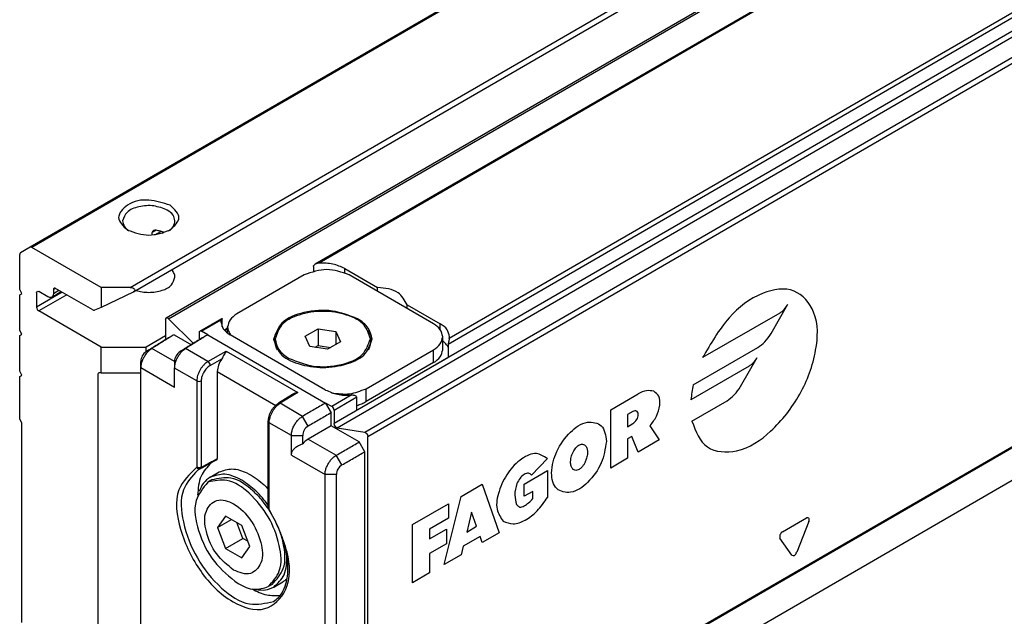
# Model space of a CAD drawing. Header units: millimetres. Extents: x -746 to 1206, y -530 to 959.
# Tile 22 of 46: x 468 to 530, y -496 to -459. Entities that reach past the tile are written whole.
import ezdxf

# ---------------------------------------------------------------- set-up
doc = ezdxf.new("R2010")
doc.units = ezdxf.units.MM

# ---------------------------------------------------------------- blocks, each defined once
blk = doc.blocks.new('CABEZA_ROSCADA_REGLA_SV2-T__26', base_point=(475.2, -529.83))
at = {"color": 7, "linetype": 'Continuous'}
blk.add_line((530.637, -487.781), (502.777, -503.906), dxfattribs=at)
blk = doc.blocks.new('REGLA_SV2-820-T__27', base_point=(475.761, -510.071))
at = {"color": 7, "linetype": 'Continuous'}
for p, q in [((1122.055, -106.473), (486.743, -474.175)), ((1139.839, -133.14), (490.008, -509.245)), ((477.362, -477.552), (514.039, -456.324)), ((486.054, -474.846), (481.811, -477.302)), ((488.599, -474.438), (490.669, -475.635)), ((494.186, -477.916), (488.882, -474.846)), ((490.669, -475.88), (490.669, -475.635)), ((492.54, -476.718), (494.61, -477.916)), ((492.54, -476.963), (492.54, -476.718)), ((477.321, -477.643), (477.321, -478.92)), ((477.511, -477.6), (479.069, -479.156)), ((479.484, -478.377), (480.851, -477.586)), ((480.811, -477.676), (480.801, -477.793)), ((477.851, -478.607), (478.939, -479.237)), ((479.442, -478.468), (479.442, -478.925)), ((479.973, -478.612), (479.584, -478.387)), ((481.225, -478.252), (481.05, -478.353)), ((481.225, -478.506), (481.225, -478.12)), ((487.397, -482.091), (481.387, -478.612)), ((486.105, -478.704), (486.922, -478.232)), ((486.404, -479.35), (486.105, -478.704)), ((486.922, -478.232), (488.037, -478.405)), ((486.922, -478.232), (486.922, -479.292)), ((488.037, -478.405), (488.336, -479.05)), ((488.037, -478.405), (488.037, -479.223)), ((477.613, -478.755), (477.498, -478.811)), ((479.735, -478.76), (479.619, -478.815)), ((484.221, -479.04), (484.221, -478.877)), ((487.519, -479.523), (486.404, -479.35)), ((486.733, -479.401), (486.922, -479.292)), ((486.922, -479.292), (487.708, -479.414)), ((488.336, -479.05), (487.519, -479.523)), ((490.221, -479.04), (490.221, -478.877)), ((494.771, -479.55), (494.771, -478.734)), ((495.185, -478.852), (495.196, -478.735)), ((489.943, -482.008), (494.186, -479.553)), ((475.767, -480.701), (475.761, -480.288)), ((477.882, -480.292), (477.888, -480.705)), ((489.364, -483.363), (495.118, -480.033)), ((494.186, -480.368), (489.943, -482.824)), ((475.767, -502.254), (475.767, -480.701)), ((480.574, -480.927), (480.574, -486.404)), ((485.3, -482.379), (484.426, -482.921)), ((487.397, -482.909), (487.751, -483.522)), ((487.786, -483.134), (487.397, -482.909)), ((487.751, -484.337), (487.751, -483.522)), ((487.928, -483.379), (487.928, -484.206)), ((483.785, -489.515), (483.785, -484.07)), ((487.751, -484.337), (486.299, -485.177)), ((489.519, -485.36), (487.751, -484.337)), ((488.117, -484.469), (489.859, -484.746)), ((489.872, -485.973), (489.519, -485.36)), ((490.049, -509.154), (490.049, -485.01)), ((489.872, -508.398), (489.872, -485.973)), ((479.5, -487.061), (479.341, -487.137)), ((479.457, -487.039), (479.388, -487.059)), ((479.457, -487.039), (479.551, -487.02)), ((480.126, -487.577), (480.691, -487.25)), ((480.226, -487.75), (479.978, -487.893)), ((481.089, -490.031), (480.578, -490.755)), ((480.578, -490.755), (481.459, -490.246)), ((482.109, -490.622), (481.089, -490.031)), ((482.185, -491.436), (481.799, -490.442)), ((480.578, -490.755), (481.089, -492.07)), ((482.62, -491.937), (482.109, -490.622)), ((481.089, -492.07), (482.185, -491.436)), ((482.495, -491.615), (482.185, -491.436)), ((481.089, -492.07), (482.109, -492.661)), ((482.109, -492.661), (482.62, -491.937)), ((484.133, -494.501), (484.699, -494.174)), ((484.033, -494.328), (483.785, -494.471))]:
    blk.add_line(p, q, dxfattribs=at)
at = {"color": 3, "linetype": 'Continuous'}
for p, q in [((1122.016, -106.564), (486.983, -474.104)), ((1137.759, -108.101), (487.928, -484.206)), ((488.117, -484.469), (1137.949, -108.364)), ((489.859, -484.746), (1139.69, -108.641)), ((490.049, -485.01), (1139.88, -108.904)), ((1130.569, -111.435), (495.118, -479.218)), ((1130.218, -111.311), (495.185, -478.852)), ((1139.88, -133.048), (490.049, -509.154)), ((477.511, -477.6), (514.111, -456.416)), ((488.599, -474.71), (488.599, -474.438)), ((515.454, -478.53), (516.513, -476.694)), ((515.993, -477.244), (511.14, -480.053)), ((479.584, -478.387), (480.811, -477.676)), ((494.61, -478.278), (494.61, -477.916)), ((479.973, -478.612), (487.397, -482.909)), ((481.225, -478.197), (481.018, -478.317)), ((476.45, -479.476), (476.098, -479.678)), ((477.882, -480.305), (476.45, -479.476)), ((478.571, -479.481), (478.22, -479.683)), ((479.988, -480.301), (478.571, -479.481)), ((479.988, -480.301), (481.139, -479.635)), ((481.139, -479.635), (485.64, -482.24)), ((494.186, -480.368), (494.186, -479.553)), ((510.553, -481.77), (514.609, -479.422)), ((480.13, -480.546), (480.852, -480.128)), ((514.063, -480.587), (510.408, -482.703)), ((513.524, -481.873), (514.583, -480.037)), ((477.888, -481.928), (475.767, -480.701)), ((479.284, -481.513), (477.888, -480.705)), ((480.574, -480.927), (484.252, -483.056)), ((479.284, -481.513), (479.284, -486.958)), ((479.564, -481.514), (479.564, -486.959)), ((485.64, -482.24), (484.529, -482.929)), ((489.014, -482.424), (487.786, -483.134)), ((489.943, -482.824), (489.943, -482.008)), ((505.358, -483.331), (507.083, -482.332)), ((485.946, -483.749), (484.529, -482.929)), ((489.364, -482.548), (487.928, -483.379)), ((510.469, -484.044), (512.679, -482.765)), ((505.358, -487.002), (505.358, -483.331)), ((506.751, -483.442), (506.419, -483.634)), ((506.419, -483.634), (506.419, -484.399)), ((485.239, -484.96), (483.844, -484.152)), ((483.844, -489.597), (483.844, -484.152)), ((486.302, -484.36), (485.946, -483.749)), ((506.419, -484.399), (506.751, -484.207)), ((507.818, -484.355), (508.408, -485.237)), ((485.239, -484.96), (485.952, -484.963)), ((486.299, -485.177), (488.067, -486.2)), ((506.685, -485.011), (506.419, -485.164)), ((506.419, -485.164), (506.419, -486.388)), ((507.083, -486.004), (506.685, -485.011)), ((508.408, -485.237), (507.083, -486.004)), ((485.239, -486.183), (487.36, -487.411)), ((488.423, -486.811), (488.067, -486.2)), ((501.361, -486.409), (500.37, -487.442)), ((506.419, -486.388), (505.358, -487.002)), ((479.423, -486.992), (479.284, -486.958)), ((479.564, -486.959), (479.423, -486.992)), ((479.457, -487.039), (479.423, -486.992)), ((479.551, -487.02), (479.564, -486.959)), ((488.074, -487.414), (487.36, -487.411)), ((499.91, -488.014), (501.369, -487.169)), ((501.369, -487.169), (501.369, -488.852)), ((495.928, -488.788), (497.255, -488.021)), ((497.255, -488.021), (498.316, -491.078)), ((499.91, -488.779), (499.91, -488.014)), ((500.441, -488.472), (499.91, -488.779)), ((500.441, -488.931), (500.441, -488.472)), ((492.877, -490.554), (495.132, -489.249)), ((494.867, -493.075), (495.928, -488.788)), ((495.132, -489.249), (495.132, -490.167)), ((496.591, -489.782), (496.282, -491.032)), ((496.901, -490.673), (496.591, -489.782)), ((495.132, -490.167), (493.938, -490.858)), ((516.165, -491.022), (517.674, -490.149)), ((517.827, -490.366), (517.072, -492.31)), ((492.877, -494.226), (492.877, -490.554)), ((493.938, -491.47), (494.999, -490.856)), ((493.938, -490.858), (493.938, -491.47)), ((494.999, -490.856), (494.999, -491.774)), ((496.282, -491.032), (496.901, -490.673)), ((498.316, -491.078), (497.255, -491.693)), ((497.122, -491.31), (496.061, -491.925)), ((497.255, -491.693), (497.122, -491.31)), ((516.766, -492.487), (516.011, -491.417)), ((494.999, -491.774), (493.938, -492.388)), ((496.061, -491.925), (495.928, -492.46)), ((493.938, -492.388), (493.938, -493.612)), ((495.928, -492.46), (494.867, -493.075)), ((493.938, -493.612), (492.877, -494.226))]:
    blk.add_line(p, q, dxfattribs=at)
at = {"color": 7, "linetype": 'Continuous'}
for centre, radius, start, end in [((487.012, -474.645), 0.541, 93.08565, 119.78), ((476.482, -480.289), 0.721, 122.1502, 179.92557), ((478.604, -480.293), 0.721, 122.1492, 179.9268), ((485.908, -483.383), 1.174, 103.18142, 121.21744), ((487.645, -483.379), 0.283, 0.02999, 59.97261), ((486.654, -484.967), 0.702, 120.14245, 179.65547), ((486.966, -486.291), 1.298, 120.9036, 141.35873), ((488.776, -487.418), 0.702, 120.14349, 179.65419)]:
    blk.add_arc(centre, radius, start, end, dxfattribs=at)
at = {"color": 3, "linetype": 'Continuous'}
for centre, radius, start, end in [((479.839, -480.55), 0.291, 0.92019, 59.07989), ((479.425, -481.267), 0.284, 240.07906, 299.34215), ((517.235, -483.287), 6.852, 167.20993, 175.11183), ((479.475, -486.864), 0.213, 206.17606, 246.07549)]:
    blk.add_arc(centre, radius, start, end, dxfattribs=at)
at = {"color": 7, "linetype": 'Continuous'}
for points, knots in [([(486.632, -474.307), (486.633, -474.301), (486.634, -474.287), (486.645, -474.26), (486.667, -474.233), (486.7, -474.202), (486.727, -474.186), (486.743, -474.175)], [0, 0, 0, 0, 0.0161355, 0.0436323, 0.0854575, 0.1197795, 0.1788149, 0.1788149, 0.1788149, 0.1788149]), ([(488.599, -474.438), (488.355, -474.33), (487.841, -474.103), (487.278, -474.104), (486.983, -474.104)], [0, 0, 0, 0, 0.791588, 1.666828, 1.666828, 1.666828, 1.666828]), ([(492.54, -476.718), (492.369, -476.435), (491.957, -475.751), (491.145, -475.678), (490.669, -475.635)], [0, 0, 0, 0, 0.94613, 2.278226, 2.278226, 2.278226, 2.278226]), ([(481.811, -477.302), (481.644, -477.412), (481.34, -477.611), (481.261, -477.962), (481.225, -478.12)], [0, 0, 0, 0, 0.573572, 1.041979, 1.041979, 1.041979, 1.041979]), ([(489.413, -477.609), (488.888, -477.404), (487.798, -476.979), (486.13, -477.129), (484.589, -477.647), (484.26, -478.512), (484.121, -478.877)], [0, 0, 0, 0, 1.661471, 3.455453, 4.99559, 6.12102, 6.12102, 6.12102, 6.12102]), ([(490.221, -478.877), (490.117, -478.563), (489.877, -477.832), (488.637, -477.281), (487.221, -477.065), (485.804, -477.281), (484.564, -477.832), (484.324, -478.563), (484.221, -478.877)], [0, 0, 0, 0, 0.956691, 2.225392, 3.743318, 5.261244, 6.529945, 7.486636, 7.486636, 7.486636, 7.486636]), ([(477.321, -477.643), (477.322, -477.623), (477.324, -477.587), (477.35, -477.563), (477.362, -477.552)], [0, 0, 0, 0, 0.0570879, 0.1036576, 0.1036576, 0.1036576, 0.1036576]), ([(477.362, -477.552), (477.386, -477.547), (477.443, -477.537), (477.486, -477.577), (477.511, -477.6)], [0, 0, 0, 0, 0.0695574, 0.1640678, 0.1640678, 0.1640678, 0.1640678]), ([(480.801, -477.793), (480.837, -477.951), (480.916, -478.302), (481.22, -478.502), (481.387, -478.612)], [0, 0, 0, 0, 0.468406, 1.041979, 1.041979, 1.041979, 1.041979]), ([(480.811, -477.676), (480.813, -477.667), (480.817, -477.647), (480.826, -477.618), (480.839, -477.598), (480.848, -477.589), (480.851, -477.586)], [0, 0, 0, 0, 0.0290335, 0.0618154, 0.0878657, 0.1004797, 0.1004797, 0.1004797, 0.1004797]), ([(480.851, -477.586), (480.853, -477.585), (480.857, -477.584), (480.873, -477.579), (480.877, -477.612), (480.878, -477.629), (480.879, -477.637)], [0, 0, 0, 0, 0.00678221, 0.01356443, 0.04625814, 0.07032487, 0.07032487, 0.07032487, 0.07032487]), ([(480.879, -478.113), (480.879, -478.102), (480.879, -478.079), (480.879, -477.988), (480.879, -477.84), (480.879, -477.705), (480.879, -477.637)], [0, 0, 0, 0, 0.0345154, 0.0690307, 0.2729026, 0.4767745, 0.4767745, 0.4767745, 0.4767745]), ([(490.321, -478.877), (490.265, -478.633), (490.142, -478.088), (489.672, -477.779), (489.413, -477.609)], [0, 0, 0, 0, 0.72603, 1.615067, 1.615067, 1.615067, 1.615067]), ([(494.771, -478.734), (494.736, -478.576), (494.656, -478.225), (494.353, -478.025), (494.186, -477.916)], [0, 0, 0, 0, 0.468406, 1.041979, 1.041979, 1.041979, 1.041979]), ([(495.196, -478.735), (495.16, -478.577), (495.081, -478.226), (494.777, -478.026), (494.61, -477.916)], [0, 0, 0, 0, 0.468406, 1.041979, 1.041979, 1.041979, 1.041979]), ([(479.442, -478.468), (479.443, -478.448), (479.446, -478.412), (479.472, -478.388), (479.484, -478.377)], [0, 0, 0, 0, 0.0570879, 0.1036576, 0.1036576, 0.1036576, 0.1036576]), ([(479.484, -478.377), (479.499, -478.372), (479.533, -478.361), (479.566, -478.378), (479.584, -478.387)], [0, 0, 0, 0, 0.0468022, 0.1042475, 0.1042475, 0.1042475, 0.1042475]), ([(481.225, -478.12), (481.236, -478.213), (481.259, -478.407), (481.379, -478.563), (481.441, -478.643)], [0, 0, 0, 0, 0.2757596, 0.5755628, 0.5755628, 0.5755628, 0.5755628]), ([(484.372, -478.333), (484.307, -478.431), (484.18, -478.622), (484.142, -478.849), (484.124, -478.959)], [0, 0, 0, 0, 0.3494289, 0.6804339, 0.6804339, 0.6804339, 0.6804339]), ([(490.317, -478.959), (490.299, -478.849), (490.261, -478.623), (490.135, -478.431), (490.069, -478.333)], [0, 0, 0, 0, 0.3296041, 0.680465, 0.680465, 0.680465, 0.680465]), ([(477.498, -478.811), (477.382, -478.882), (477.15, -479.026), (476.801, -479.242), (476.45, -479.46), (476.216, -479.605), (476.098, -479.678)], [0, 0, 0, 0, 0.408701, 0.817402, 1.232907, 1.64645, 1.64645, 1.64645, 1.64645]), ([(477.613, -478.755), (477.537, -478.802), (477.385, -478.897), (477.115, -479.064), (476.803, -479.257), (476.568, -479.403), (476.45, -479.476)], [0, 0, 0, 0, 0.268595, 0.537191, 0.953023, 1.36886, 1.36886, 1.36886, 1.36886]), ([(479.619, -478.815), (479.503, -478.887), (479.272, -479.03), (478.922, -479.247), (478.572, -479.464), (478.337, -479.61), (478.22, -479.683)], [0, 0, 0, 0, 0.408701, 0.817402, 1.232907, 1.64645, 1.64645, 1.64645, 1.64645]), ([(479.735, -478.76), (479.658, -478.807), (479.506, -478.901), (479.236, -479.068), (478.925, -479.262), (478.689, -479.408), (478.571, -479.481)], [0, 0, 0, 0, 0.268595, 0.537191, 0.953023, 1.36886, 1.36886, 1.36886, 1.36886]), ([(484.121, -478.877), (484.227, -479.202), (484.476, -479.957), (485.757, -480.527), (487.221, -480.75), (488.684, -480.527), (489.965, -479.957), (490.214, -479.202), (490.321, -478.877)], [0, 0, 0, 0, 0.988581, 2.299572, 3.868095, 5.436619, 6.74761, 7.736191, 7.736191, 7.736191, 7.736191]), ([(484.221, -478.877), (484.274, -479.114), (484.393, -479.641), (484.848, -479.94), (485.099, -480.105)], [0, 0, 0, 0, 0.70261, 1.562968, 1.562968, 1.562968, 1.562968]), ([(484.372, -479.585), (484.328, -479.498), (484.242, -479.326), (484.228, -479.134), (484.221, -479.04)], [0, 0, 0, 0, 0.2905101, 0.5703033, 0.5703033, 0.5703033, 0.5703033]), ([(485.099, -480.105), (485.607, -480.303), (486.662, -480.714), (488.275, -480.569), (489.767, -480.068), (490.086, -479.231), (490.221, -478.877)], [0, 0, 0, 0, 1.607876, 3.343987, 4.834442, 5.923568, 5.923568, 5.923568, 5.923568]), ([(490.221, -479.04), (490.213, -479.134), (490.199, -479.326), (490.113, -479.498), (490.069, -479.585)], [0, 0, 0, 0, 0.279806, 0.5703085, 0.5703085, 0.5703085, 0.5703085]), ([(494.186, -479.553), (494.353, -479.443), (494.656, -479.243), (494.736, -478.892), (494.771, -478.734)], [0, 0, 0, 0, 0.573572, 1.041979, 1.041979, 1.041979, 1.041979]), ([(495.118, -479.393), (495.074, -479.322), (494.983, -479.17), (494.844, -479.059), (494.771, -479)], [0, 0, 0, 0, 0.2489913, 0.5274307, 0.5274307, 0.5274307, 0.5274307]), ([(495.185, -478.852), (495.18, -478.879), (495.17, -478.932), (495.15, -479.023), (495.127, -479.118), (495.121, -479.187), (495.118, -479.218)], [0, 0, 0, 0, 0.0824598, 0.1631308, 0.2800658, 0.3724617, 0.3724617, 0.3724617, 0.3724617]), ([(475.767, -480.701), (475.769, -480.661), (475.771, -480.579), (475.799, -480.42), (475.859, -480.224), (475.964, -480.002), (476.099, -479.797), (476.234, -479.645), (476.353, -479.541), (476.418, -479.497), (476.45, -479.476)], [0, 0, 0, 0, 0.118568, 0.244947, 0.483476, 0.732085, 0.979995, 1.217224, 1.338664, 1.452747, 1.452747, 1.452747, 1.452747]), ([(477.888, -480.705), (477.89, -480.666), (477.893, -480.584), (477.92, -480.425), (477.98, -480.228), (478.086, -480.006), (478.22, -479.801), (478.355, -479.65), (478.474, -479.546), (478.539, -479.502), (478.571, -479.481)], [0, 0, 0, 0, 0.118568, 0.244947, 0.483476, 0.732085, 0.979995, 1.217224, 1.338664, 1.452747, 1.452747, 1.452747, 1.452747]), ([(481.139, -479.635), (481.117, -479.67), (481.072, -479.742), (481.006, -479.864), (480.936, -479.996), (480.879, -480.085), (480.852, -480.128)], [0, 0, 0, 0, 0.1232851, 0.255547, 0.4171181, 0.5711205, 0.5711205, 0.5711205, 0.5711205]), ([(494.186, -480.368), (494.353, -480.258), (494.656, -480.059), (494.736, -479.707), (494.771, -479.55)], [0, 0, 0, 0, 0.573572, 1.041979, 1.041979, 1.041979, 1.041979]), ([(480.852, -480.128), (480.773, -480.258), (480.622, -480.504), (480.589, -480.791), (480.574, -480.927)], [0, 0, 0, 0, 0.4491781, 0.8550923, 0.8550923, 0.8550923, 0.8550923]), ([(477.888, -481.928), (477.888, -481.827), (477.888, -481.623), (477.888, -481.317), (477.888, -481.011), (477.888, -480.807), (477.888, -480.705)], [0, 0, 0, 0, 0.305808, 0.611616, 0.917424, 1.223231, 1.223231, 1.223231, 1.223231]), ([(487.397, -482.091), (487.641, -482.198), (488.156, -482.425), (488.718, -482.424), (489.014, -482.424)], [0, 0, 0, 0, 0.791588, 1.666828, 1.666828, 1.666828, 1.666828]), ([(487.775, -482.262), (488.157, -482.317), (488.904, -482.425), (489.602, -482.145), (489.943, -482.008)], [0, 0, 0, 0, 1.137157, 2.217641, 2.217641, 2.217641, 2.217641]), ([(489.364, -482.548), (489.353, -482.524), (489.327, -482.466), (489.226, -482.44), (489.123, -482.421), (489.051, -482.423), (489.014, -482.424)], [0, 0, 0, 0, 0.076293, 0.183125, 0.285862, 0.3966881, 0.3966881, 0.3966881, 0.3966881]), ([(483.785, -484.045), (483.789, -483.999), (483.796, -483.894), (483.832, -483.737), (483.891, -483.575), (483.967, -483.418), (484.062, -483.269), (484.167, -483.136), (484.282, -483.024), (484.364, -482.964), (484.404, -482.935)], [0, 0, 0, 0, 0.138438, 0.313458, 0.480893, 0.65648, 0.834521, 1.009443, 1.164666, 1.313746, 1.313746, 1.313746, 1.313746]), ([(484.404, -482.935), (484.404, -482.934), (484.408, -482.932), (484.412, -482.929), (484.419, -482.925), (484.423, -482.923), (484.426, -482.921)], [0, 0, 0, 0, 0.00160905, 0.01287239, 0.01450569, 0.0259388, 0.0259388, 0.0259388, 0.0259388]), ([(487.397, -482.909), (487.277, -482.978), (487.038, -483.117), (486.676, -483.327), (486.312, -483.537), (486.068, -483.678), (485.946, -483.749)], [0, 0, 0, 0, 0.415619, 0.831237, 1.254106, 1.676971, 1.676971, 1.676971, 1.676971]), ([(489.364, -483.057), (489.467, -483.027), (489.667, -482.968), (489.852, -482.871), (489.943, -482.824)], [0, 0, 0, 0, 0.3193034, 0.6252407, 0.6252407, 0.6252407, 0.6252407]), ([(487.751, -483.522), (487.631, -483.591), (487.391, -483.73), (487.029, -483.939), (486.666, -484.149), (486.423, -484.29), (486.302, -484.36)], [0, 0, 0, 0, 0.415619, 0.831237, 1.253775, 1.674318, 1.674318, 1.674318, 1.674318]), ([(483.785, -484.07), (483.785, -484.068), (483.785, -484.064), (483.785, -484.059), (483.785, -484.053), (483.785, -484.048), (483.785, -484.045)], [0, 0, 0, 0, 0.00631368, 0.01262736, 0.01424796, 0.02559213, 0.02559213, 0.02559213, 0.02559213]), ([(485.239, -484.96), (485.24, -484.92), (485.243, -484.839), (485.272, -484.68), (485.334, -484.484), (485.443, -484.264), (485.583, -484.062), (485.723, -483.913), (485.846, -483.812), (485.913, -483.77), (485.946, -483.749)], [0, 0, 0, 0, 0.118443, 0.244528, 0.482429, 0.730713, 0.979012, 1.217656, 1.340391, 1.456148, 1.456148, 1.456148, 1.456148]), ([(488.117, -484.469), (488.068, -484.442), (487.965, -484.385), (487.94, -484.268), (487.928, -484.206)], [0, 0, 0, 0, 0.1603525, 0.3392879, 0.3392879, 0.3392879, 0.3392879]), ([(489.859, -484.746), (489.908, -484.774), (490.012, -484.831), (490.036, -484.948), (490.049, -485.01)], [0, 0, 0, 0, 0.1603525, 0.3392879, 0.3392879, 0.3392879, 0.3392879]), ([(485.239, -486.183), (485.239, -486.081), (485.239, -485.877), (485.239, -485.571), (485.239, -485.265), (485.239, -485.061), (485.239, -484.96)], [0, 0, 0, 0, 0.305808, 0.611616, 0.917424, 1.223231, 1.223231, 1.223231, 1.223231]), ([(485.239, -486.183), (485.243, -486.137), (485.25, -486.056), (485.297, -485.946), (485.364, -485.843), (485.459, -485.744), (485.572, -485.658), (485.687, -485.59), (485.811, -485.53), (485.901, -485.498), (485.952, -485.48)], [0, 0, 0, 0, 0.135679, 0.244815, 0.353886, 0.504495, 0.652258, 0.779347, 0.90444, 1.065743, 1.065743, 1.065743, 1.065743]), ([(485.952, -485.48), (485.952, -485.394), (485.952, -485.222), (485.952, -485.049), (485.952, -484.963)], [0, 0, 0, 0, 0.2585172, 0.5170345, 0.5170345, 0.5170345, 0.5170345]), ([(488.067, -486.2), (488.189, -486.129), (488.433, -485.988), (488.797, -485.778), (489.159, -485.568), (489.399, -485.429), (489.519, -485.36)], [0, 0, 0, 0, 0.422865, 0.845734, 1.261353, 1.676971, 1.676971, 1.676971, 1.676971]), ([(488.423, -486.811), (488.544, -486.741), (488.788, -486.6), (489.151, -486.39), (489.512, -486.181), (489.752, -486.042), (489.872, -485.973)], [0, 0, 0, 0, 0.420543, 0.84308, 1.258699, 1.674318, 1.674318, 1.674318, 1.674318]), ([(480.177, -486.691), (479.938, -486.949), (479.414, -487.517), (479.364, -488.293), (479.337, -488.716)], [0, 0, 0, 0, 1.023925, 2.252555, 2.252555, 2.252555, 2.252555]), ([(480.531, -486.496), (480.447, -486.542), (480.279, -486.635), (480.026, -486.774), (479.774, -486.912), (479.606, -487.005), (479.521, -487.051)], [0, 0, 0, 0, 0.288051, 0.5761, 0.864149, 1.152201, 1.152201, 1.152201, 1.152201]), ([(480.531, -486.496), (480.538, -486.491), (480.549, -486.484), (480.565, -486.462), (480.572, -486.436), (480.573, -486.413), (480.574, -486.404)], [0, 0, 0, 0, 0.0261448, 0.0375144, 0.0792944, 0.1060963, 0.1060963, 0.1060963, 0.1060963]), ([(487.36, -487.411), (487.362, -487.371), (487.365, -487.29), (487.393, -487.131), (487.455, -486.935), (487.565, -486.715), (487.704, -486.513), (487.844, -486.364), (487.967, -486.263), (488.034, -486.221), (488.067, -486.2)], [0, 0, 0, 0, 0.118443, 0.244528, 0.482429, 0.730713, 0.979012, 1.217656, 1.340391, 1.456148, 1.456148, 1.456148, 1.456148]), ([(482.129, -487.777), (481.772, -487.596), (481.123, -487.268), (480.435, -487.481), (480.126, -487.577)], [0, 0, 0, 0, 1.148906, 2.08495, 2.08495, 2.08495, 2.08495]), ([(480.691, -487.25), (480.959, -487.159), (481.542, -486.962), (482.536, -487.306), (483.194, -487.766), (483.609, -488.15), (483.726, -488.271), (483.785, -488.333)], [0, 0, 0, 0, 0.829099, 1.801441, 2.988824, 3.240338, 3.495016, 3.495016, 3.495016, 3.495016]), ([(479.978, -487.893), (479.678, -488.264), (478.965, -489.143), (479.364, -491.093), (480.227, -492.952), (481.345, -493.849), (481.882, -494.281)], [0, 0, 0, 0, 1.374363, 3.258967, 5.456172, 7.491677, 7.491677, 7.491677, 7.491677]), ([(480.126, -487.577), (479.975, -487.691), (479.66, -487.927), (479.513, -488.292), (479.437, -488.482)], [0, 0, 0, 0, 0.555662, 1.156696, 1.156696, 1.156696, 1.156696]), ([(483.785, -494.471), (484.063, -494.159), (484.709, -493.432), (484.524, -491.725), (483.862, -490.036), (482.727, -488.621), (481.34, -487.61), (480.387, -487.808), (479.978, -487.893)], [0, 0, 0, 0, 1.208124, 2.813658, 4.736198, 6.658738, 8.264271, 9.472395, 9.472395, 9.472395, 9.472395]), ([(483.817, -489.623), (483.668, -489.406), (483.374, -488.979), (482.638, -488.244), (481.587, -487.464), (480.635, -487.664), (480.226, -487.75)], [0, 0, 0, 0, 0.786006, 1.547783, 3.153317, 4.361441, 4.361441, 4.361441, 4.361441]), ([(483.785, -489.353), (483.541, -489.035), (483.071, -488.423), (482.435, -487.987), (482.129, -487.777)], [0, 0, 0, 0, 1.193538, 2.29847, 2.29847, 2.29847, 2.29847]), ([(488.069, -507.763), (488.071, -506.167), (488.074, -502.977), (488.073, -497.99), (488.074, -492.802), (488.074, -489.21), (488.074, -487.414)], [0, 0, 0, 0, 4.785921, 9.571838, 14.960146, 20.348455, 20.348455, 20.348455, 20.348455]), ([(481.599, -493.425), (481.966, -493.584), (482.649, -493.878), (483.531, -492.896), (483.357, -491.573), (482.743, -490.256), (481.8, -489.26), (480.535, -488.826), (479.671, -489.793), (479.847, -491.115), (480.423, -492.464), (481.215, -493.112), (481.599, -493.425)], [0, 0, 0, 0, 1.081612, 2.011886, 3.297102, 4.859806, 6.324148, 7.405858, 8.336175, 9.621289, 11.184019, 12.648433, 12.648433, 12.648433, 12.648433]), ([(483.844, -489.597), (483.834, -489.591), (483.821, -489.582), (483.803, -489.565), (483.79, -489.544), (483.787, -489.525), (483.785, -489.515)], [0, 0, 0, 0, 0.0338981, 0.0468705, 0.0762702, 0.1050462, 0.1050462, 0.1050462, 0.1050462]), ([(483.817, -489.623), (483.822, -489.617), (483.831, -489.608), (483.84, -489.6), (483.844, -489.597)], [0, 0, 0, 0, 0.02489271, 0.03753356, 0.03753356, 0.03753356, 0.03753356]), ([(484.123, -495.401), (484.227, -495.327), (484.436, -495.177), (484.712, -494.801), (484.904, -494.337), (485.016, -493.752), (485.039, -492.972), (484.905, -492.135), (484.676, -491.368), (484.437, -490.776), (484.169, -490.2), (483.934, -489.816), (483.817, -489.623)], [0, 0, 0, 0, 0.3788, 0.767813, 1.379173, 1.870571, 2.549187, 3.709134, 4.394212, 4.949522, 5.621952, 6.298566, 6.298566, 6.298566, 6.298566]), ([(484.033, -494.328), (484.311, -494.017), (484.96, -493.292), (484.816, -492.091), (484.615, -491.268), (484.504, -490.966), (484.448, -490.814)], [0, 0, 0, 0, 1.208124, 2.813658, 3.288523, 3.773734, 3.773734, 3.773734, 3.773734]), ([(484.133, -494.501), (484.384, -494.258), (484.944, -493.717), (484.95, -492.931), (484.954, -492.497)], [0, 0, 0, 0, 1.008488, 2.247291, 2.247291, 2.247291, 2.247291]), ([(484.971, -493.966), (484.929, -494.005), (484.845, -494.083), (484.747, -494.143), (484.699, -494.174)], [0, 0, 0, 0, 0.1718951, 0.3434177, 0.3434177, 0.3434177, 0.3434177]), ([(481.882, -494.281), (482.222, -494.453), (482.838, -494.765), (483.492, -494.562), (483.785, -494.471)], [0, 0, 0, 0, 1.09146, 1.980703, 1.980703, 1.980703, 1.980703]), ([(482.752, -494.618), (483.058, -494.771), (483.626, -495.055), (484.257, -495.028), (484.548, -495.015)], [0, 0, 0, 0, 1.006918, 1.866422, 1.866422, 1.866422, 1.866422]), ([(483.005, -494.647), (483.208, -494.676), (483.598, -494.73), (483.959, -494.575), (484.133, -494.501)], [0, 0, 0, 0, 0.601221, 1.157032, 1.157032, 1.157032, 1.157032])]:
    blk.add_open_spline(points, degree=3, knots=knots, dxfattribs=at)
for points in [[(486.632, -474.307), (486.632, -474.358), (486.632, -474.46), (486.632, -474.562), (486.632, -474.613)], [(488.882, -474.846), (488.411, -474.677), (487.468, -474.338), (486.525, -474.677), (486.054, -474.846)], [(477.851, -478.607), (477.812, -478.632), (477.732, -478.681), (477.653, -478.73), (477.613, -478.755)], [(479.973, -478.612), (479.933, -478.637), (479.854, -478.686), (479.774, -478.735), (479.735, -478.76)], [(495.118, -479.218), (495.118, -479.286), (495.118, -479.422), (495.118, -479.626), (495.118, -479.829), (495.118, -479.965), (495.118, -480.033)], [(489.364, -483.363), (489.364, -483.295), (489.364, -483.159), (489.364, -482.955), (489.364, -482.752), (489.364, -482.616), (489.364, -482.548)], [(487.36, -508.964), (487.36, -507.168), (487.36, -503.575), (487.36, -498.187), (487.36, -492.799), (487.36, -489.207), (487.36, -487.411)]]:
    blk.add_open_spline(points, degree=3, dxfattribs=at)
at = {"color": 3, "linetype": 'Continuous'}
for points, knots in [([(510.469, -484.044), (510.71, -484.692), (511.186, -485.965), (513.607, -486.102), (515.638, -484.665), (517.391, -482.432), (518.357, -479.807), (518.473, -477.323), (516.974, -475.51), (514.611, -475.911), (512.595, -477.527), (511.647, -479.173), (511.14, -480.053)], [0, 0, 0, 0, 1.904736, 3.747458, 6.219116, 9.193008, 12.134813, 14.531522, 16.333976, 18.298013, 20.927538, 23.948321, 23.948321, 23.948321, 23.948321]), ([(515.993, -477.244), (516.092, -477.174), (516.301, -477.024), (516.44, -476.808), (516.513, -476.694)], [0, 0, 0, 0, 0.3622427, 0.7633866, 0.7633866, 0.7633866, 0.7633866]), ([(514.609, -479.422), (514.77, -479.307), (515.109, -479.065), (515.335, -478.714), (515.454, -478.53)], [0, 0, 0, 0, 0.587421, 1.237924, 1.237924, 1.237924, 1.237924]), ([(479.988, -480.301), (479.95, -480.326), (479.852, -480.388), (479.72, -480.511), (479.592, -480.663), (479.486, -480.823), (479.399, -480.995), (479.335, -481.17), (479.292, -481.343), (479.286, -481.458), (479.284, -481.513)], [0, 0, 0, 0, 0.137119, 0.348468, 0.537185, 0.730712, 0.92416, 1.112527, 1.290649, 1.455926, 1.455926, 1.455926, 1.455926]), ([(480.13, -480.546), (480.085, -480.575), (480.007, -480.626), (479.904, -480.726), (479.812, -480.835), (479.732, -480.955), (479.66, -481.091), (479.607, -481.231), (479.571, -481.378), (479.566, -481.47), (479.564, -481.514)], [0, 0, 0, 0, 0.159005, 0.279071, 0.430112, 0.584954, 0.712795, 0.890337, 1.032813, 1.165001, 1.165001, 1.165001, 1.165001]), ([(514.063, -480.587), (514.162, -480.517), (514.371, -480.367), (514.51, -480.151), (514.583, -480.037)], [0, 0, 0, 0, 0.3622427, 0.7633866, 0.7633866, 0.7633866, 0.7633866]), ([(508.067, -482.167), (507.911, -482.141), (507.566, -482.084), (507.254, -482.245), (507.083, -482.332)], [0, 0, 0, 0, 0.462855, 1.021489, 1.021489, 1.021489, 1.021489]), ([(507.818, -484.355), (507.972, -484.155), (508.272, -483.765), (508.464, -483.116), (508.469, -482.48), (508.189, -482.262), (508.067, -482.167)], [0, 0, 0, 0, 0.746711, 1.459661, 2.034873, 2.477654, 2.477654, 2.477654, 2.477654]), ([(512.679, -482.765), (512.84, -482.65), (513.179, -482.408), (513.405, -482.057), (513.524, -481.873)], [0, 0, 0, 0, 0.587421, 1.237924, 1.237924, 1.237924, 1.237924]), ([(483.844, -484.152), (483.847, -484.087), (483.854, -483.972), (483.897, -483.799), (483.956, -483.632), (484.041, -483.459), (484.144, -483.297), (484.255, -483.159), (484.38, -483.032), (484.475, -482.966), (484.529, -482.929)], [0, 0, 0, 0, 0.195549, 0.343925, 0.532658, 0.726279, 0.919635, 1.107718, 1.256758, 1.453146, 1.453146, 1.453146, 1.453146]), ([(484.529, -482.929), (484.526, -482.927), (484.52, -482.925), (484.509, -482.918), (484.493, -482.914), (484.478, -482.91), (484.466, -482.91), (484.452, -482.909), (484.439, -482.915), (484.429, -482.919), (484.426, -482.921)], [0, 0, 0, 0, 0.009909, 0.019818, 0.0389294, 0.05742, 0.066299, 0.0751781, 0.0979137, 0.108137, 0.108137, 0.108137, 0.108137]), ([(506.751, -484.207), (506.836, -484.13), (507.007, -483.975), (507.122, -483.683), (507.013, -483.357), (506.839, -483.414), (506.751, -483.442)], [0, 0, 0, 0, 0.341132, 0.681934, 0.91711, 1.152763, 1.152763, 1.152763, 1.152763]), ([(483.844, -484.152), (483.841, -484.15), (483.836, -484.147), (483.825, -484.14), (483.814, -484.13), (483.803, -484.119), (483.797, -484.109), (483.79, -484.1), (483.787, -484.086), (483.786, -484.075), (483.785, -484.07)], [0, 0, 0, 0, 0.0096163, 0.0192326, 0.0377812, 0.0557459, 0.0643896, 0.0730333, 0.0893771, 0.1053861, 0.1053861, 0.1053861, 0.1053861]), ([(505.081, -485.327), (505.036, -484.948), (504.951, -484.242), (503.714, -483.987), (502.702, -484.765), (501.905, -485.902), (501.53, -487.159), (501.779, -488.414), (502.995, -488.661), (504.005, -487.883), (504.848, -486.76), (505.005, -485.794), (505.081, -485.327)], [0, 0, 0, 0, 1.032303, 1.923031, 3.154546, 4.649763, 6.0487, 7.081097, 7.971866, 9.203285, 10.698526, 12.097533, 12.097533, 12.097533, 12.097533]), ([(503.357, -485.56), (503.349, -485.565), (503.331, -485.575), (503.279, -485.611), (503.198, -485.681), (503.104, -485.793), (503.016, -485.929), (502.954, -486.056), (502.903, -486.184), (502.862, -486.321), (502.837, -486.457), (502.826, -486.584), (502.825, -486.694), (502.84, -486.815), (502.872, -486.926), (502.915, -487.008), (502.956, -487.06), (503.012, -487.111), (503.1, -487.153), (503.233, -487.149), (503.351, -487.099), (503.445, -487.031), (503.536, -486.945), (503.631, -486.829), (503.705, -486.705), (503.758, -486.596), (503.797, -486.5), (503.839, -486.374), (503.873, -486.225), (503.889, -486.076), (503.887, -485.949), (503.876, -485.86), (503.858, -485.777), (503.831, -485.699), (503.79, -485.629), (503.735, -485.564), (503.649, -485.505), (503.512, -485.494), (503.42, -485.525), (503.369, -485.553), (503.361, -485.558), (503.357, -485.56)], [0, 0, 0, 0, 0.028352, 0.063327, 0.189374, 0.346192, 0.502333, 0.672228, 0.76901, 0.916725, 1.100362, 1.183056, 1.297032, 1.429247, 1.549544, 1.640424, 1.705978, 1.746999, 1.866047, 1.989169, 2.131872, 2.244905, 2.33515, 2.507414, 2.694351, 2.764509, 2.870779, 3.005833, 3.163377, 3.327318, 3.454746, 3.54497, 3.595411, 3.709473, 3.789603, 3.837607, 3.964128, 4.090165, 4.235224, 4.249395, 4.263567, 4.263567, 4.263567, 4.263567]), ([(501.361, -486.409), (501.135, -486.264), (500.621, -485.935), (499.624, -486.441), (498.828, -487.282), (498.29, -488.386), (498.056, -489.539), (498.422, -490.113), (498.579, -490.358)], [0, 0, 0, 0, 0.758149, 1.726476, 2.960152, 4.264547, 5.397614, 6.244208, 6.244208, 6.244208, 6.244208]), ([(479.564, -486.959), (479.636, -486.919), (479.781, -486.84), (480.022, -486.707), (480.286, -486.562), (480.478, -486.457), (480.574, -486.404)], [0, 0, 0, 0, 0.248054, 0.496106, 0.82419, 1.152272, 1.152272, 1.152272, 1.152272]), ([(479.284, -486.958), (478.831, -487.397), (477.752, -488.442), (478.197, -491.113), (479.387, -493.553), (481.2, -495.435), (483.557, -496.265), (485.26, -494.568), (485.086, -492.041), (484.286, -490.467), (483.844, -489.597)], [0, 0, 0, 0, 1.802419, 4.293037, 7.25948, 10.02319, 12.082025, 13.829455, 16.203019, 19.135699, 19.135699, 19.135699, 19.135699]), ([(479.341, -487.137), (478.983, -487.525), (478.151, -488.429), (478.378, -490.591), (479.214, -492.726), (480.649, -494.514), (482.411, -495.789), (483.609, -495.517), (484.123, -495.401)], [0, 0, 0, 0, 1.522734, 3.549172, 5.98237, 8.415569, 10.442007, 11.964741, 11.964741, 11.964741, 11.964741]), ([(500.37, -487.442), (500.307, -487.392), (500.168, -487.282), (499.867, -487.402), (499.618, -487.632), (499.506, -487.858), (499.447, -487.975)], [0, 0, 0, 0, 0.224844, 0.500625, 0.856807, 1.246729, 1.246729, 1.246729, 1.246729]), ([(499.447, -487.975), (499.378, -488.218), (499.253, -488.658), (499.368, -489.099), (499.42, -489.298)], [0, 0, 0, 0, 0.739618, 1.343848, 1.343848, 1.343848, 1.343848]), ([(498.579, -490.358), (498.787, -490.434), (499.248, -490.603), (500.035, -490.283), (500.777, -489.708), (501.165, -489.148), (501.369, -488.852)], [0, 0, 0, 0, 0.644783, 1.42948, 2.387395, 3.457438, 3.457438, 3.457438, 3.457438]), ([(499.91, -489.391), (500.004, -489.328), (500.201, -489.198), (500.358, -489.022), (500.441, -488.931)], [0, 0, 0, 0, 0.3371186, 0.7049468, 0.7049468, 0.7049468, 0.7049468]), ([(499.42, -489.298), (499.481, -489.368), (499.616, -489.521), (499.806, -489.437), (499.91, -489.391)], [0, 0, 0, 0, 0.2530336, 0.5550233, 0.5550233, 0.5550233, 0.5550233]), ([(517.827, -490.366), (517.846, -490.281), (517.879, -490.131), (517.735, -490.143), (517.674, -490.149)], [0, 0, 0, 0, 0.2036598, 0.3571808, 0.3571808, 0.3571808, 0.3571808]), ([(516.165, -491.022), (516.1, -491.081), (515.981, -491.189), (516.002, -491.345), (516.011, -491.417)], [0, 0, 0, 0, 0.2443305, 0.4481876, 0.4481876, 0.4481876, 0.4481876]), ([(516.766, -492.487), (516.821, -492.5), (516.962, -492.534), (517.03, -492.395), (517.072, -492.31)], [0, 0, 0, 0, 0.1536528, 0.3979015, 0.3979015, 0.3979015, 0.3979015])]:
    blk.add_open_spline(points, degree=3, knots=knots, dxfattribs=at)
blk = doc.blocks.new('SOPORTE_SV2-T__28', base_point=(468.129, -504.915))
at = {"color": 3, "linetype": 'Continuous'}
for p, q in [((475.093, -475.634), (761.926, -309.632)), ((511.582, -448.336), (468.794, -473.1)), ((511.486, -448.459), (468.894, -473.11)), ((476.715, -472.029), (476.481, -472.164)), ((476.65, -472.311), (477.017, -472.099)), ((470.81, -475.931), (469.189, -476.869)), ((471.092, -476.095), (469.331, -477.114)), ((470.391, -475.689), (470.25, -475.771)), ((470.25, -476.015), (470.602, -475.811))]:
    blk.add_line(p, q, dxfattribs=at)
at = {"color": 7, "linetype": 'Continuous'}
for p, q in [((475.293, -475.912), (517.502, -451.482)), ((476.481, -472.327), (476.481, -472.164)), ((477.092, -472.224), (477.199, -472.162)), ((468.794, -473.1), (468.17, -473.459)), ((473.255, -475.634), (468.894, -473.11)), ((468.129, -475.766), (468.129, -473.55)), ((468.27, -476.011), (468.129, -475.766)), ((468.129, -476.092), (468.27, -476.011)), ((468.129, -478.335), (468.129, -476.092)), ((469.189, -475.972), (469.189, -476.869)), ((469.896, -476.218), (469.331, -475.891)), ((470.147, -476.243), (470.748, -475.896)), ((470.25, -475.771), (470.25, -476.015)), ((472.742, -477.049), (470.391, -475.689)), ((475.093, -475.634), (473.255, -475.634)), ((473.255, -475.634), (473.255, -476.899)), ((475.275, -475.922), (473.255, -476.899)), ((473.255, -479.385), (469.331, -477.114)), ((473.255, -476.899), (472.832, -477.064)), ((468.27, -478.58), (468.129, -478.335)), ((468.129, -478.661), (468.27, -478.58)), ((468.129, -480.904), (468.129, -478.661)), ((477.321, -478.669), (476.084, -479.385)), ((473.255, -479.385), (476.084, -479.385)), ((473.255, -481.016), (473.255, -479.385)), ((476.084, -479.688), (476.084, -479.385)), ((468.27, -481.148), (468.129, -480.904)), ((468.129, -481.23), (468.27, -481.148)), ((473.078, -499.507), (473.078, -481.077)), ((473.22, -480.996), (473.255, -481.016)), ((473.255, -481.016), (475.767, -481.016)), ((468.129, -483.921), (468.129, -481.23)), ((468.27, -484.166), (468.129, -483.921)), ((468.27, -496.724), (468.27, -484.166))]:
    blk.add_line(p, q, dxfattribs=at)
for centre, radius, start, end in [((476.611, -472.171), 0.13, 116.65644, 176.81432), ((476.67, -472.269), 0.244, 79.36942, 118.87006), ((469.472, -476.869), 0.283, 180.03061, 239.96946), ((472.802, -476.963), 0.106, 235.127, 286.80226)]:
    blk.add_arc(centre, radius, start, end, dxfattribs=at)
for points, knots in [([(477.604, -470.457), (477.159, -470.314), (476.271, -470.028), (475.011, -470.219), (474.088, -471.266), (474.644, -471.765), (474.922, -472.015)], [0, 0, 0, 0, 1.383236, 2.765803, 3.721655, 4.680409, 4.680409, 4.680409, 4.680409]), ([(477.427, -470.763), (477.148, -470.655), (476.568, -470.428), (475.68, -470.508), (474.86, -470.784), (474.684, -471.244), (474.61, -471.439)], [0, 0, 0, 0, 0.884332, 1.839193, 2.658943, 3.257962, 3.257962, 3.257962, 3.257962]), ([(477.599, -472.015), (477.879, -471.756), (478.439, -471.238), (477.882, -470.717), (477.604, -470.457)], [0, 0, 0, 0, 0.959582, 1.917227, 1.917227, 1.917227, 1.917227]), ([(477.91, -471.439), (477.881, -471.308), (477.816, -471.019), (477.565, -470.854), (477.427, -470.763)], [0, 0, 0, 0, 0.3864353, 0.8596324, 0.8596324, 0.8596324, 0.8596324]), ([(474.61, -471.439), (474.634, -471.557), (474.687, -471.818), (474.9, -471.978), (475.016, -472.066)], [0, 0, 0, 0, 0.3515742, 0.7707547, 0.7707547, 0.7707547, 0.7707547]), ([(477.504, -472.066), (477.621, -471.978), (477.834, -471.818), (477.887, -471.557), (477.91, -471.439)], [0, 0, 0, 0, 0.4191805, 0.7707547, 0.7707547, 0.7707547, 0.7707547]), ([(477.238, -472.178), (477.156, -472.146), (476.986, -472.081), (476.808, -472.047), (476.715, -472.029)], [0, 0, 0, 0, 0.262115, 0.5445453, 0.5445453, 0.5445453, 0.5445453]), ([(468.894, -473.11), (468.877, -473.101), (468.844, -473.085), (468.81, -473.095), (468.794, -473.1)], [0, 0, 0, 0, 0.0573272, 0.1040441, 0.1040441, 0.1040441, 0.1040441]), ([(468.17, -473.459), (468.158, -473.47), (468.132, -473.494), (468.13, -473.53), (468.129, -473.55)], [0, 0, 0, 0, 0.0467462, 0.1038515, 0.1038515, 0.1038515, 0.1038515]), ([(475.454, -475.819), (475.581, -475.853), (475.845, -475.924), (476.402, -475.96), (477.039, -475.864), (477.72, -475.56), (477.852, -475.161), (477.91, -474.986)], [0, 0, 0, 0, 0.393099, 0.817655, 1.66033, 2.344422, 2.876379, 2.876379, 2.876379, 2.876379]), ([(477.91, -474.986), (477.899, -474.902), (477.876, -474.726), (477.761, -474.591), (477.7, -474.519)], [0, 0, 0, 0, 0.2479843, 0.5215294, 0.5215294, 0.5215294, 0.5215294]), ([(469.189, -475.972), (469.198, -475.933), (469.216, -475.855), (469.293, -475.879), (469.331, -475.891)], [0, 0, 0, 0, 0.1002829, 0.2007694, 0.2007694, 0.2007694, 0.2007694]), ([(470.147, -476.243), (470.108, -476.255), (470.022, -476.282), (469.941, -476.241), (469.896, -476.218)], [0, 0, 0, 0, 0.1170056, 0.2606188, 0.2606188, 0.2606188, 0.2606188]), ([(470.25, -476.015), (470.247, -476.065), (470.242, -476.155), (470.176, -476.216), (470.147, -476.243)], [0, 0, 0, 0, 0.1427199, 0.2591441, 0.2591441, 0.2591441, 0.2591441]), ([(470.291, -475.679), (470.279, -475.69), (470.253, -475.715), (470.251, -475.751), (470.25, -475.771)], [0, 0, 0, 0, 0.0465697, 0.1036576, 0.1036576, 0.1036576, 0.1036576]), ([(470.391, -475.689), (470.374, -475.68), (470.341, -475.664), (470.307, -475.674), (470.291, -475.679)], [0, 0, 0, 0, 0.0574453, 0.1042475, 0.1042475, 0.1042475, 0.1042475]), ([(475.093, -475.634), (475.146, -475.639), (475.241, -475.648), (475.361, -475.714), (475.388, -475.843), (475.327, -475.888), (475.293, -475.912)], [0, 0, 0, 0, 0.159406, 0.2866763, 0.3822202, 0.4958884, 0.4958884, 0.4958884, 0.4958884]), ([(473.078, -481.077), (473.087, -481.038), (473.105, -480.96), (473.182, -480.984), (473.22, -480.996)], [0, 0, 0, 0, 0.1002829, 0.2007694, 0.2007694, 0.2007694, 0.2007694])]:
    blk.add_open_spline(points, degree=3, knots=knots, dxfattribs=at)
for points in [[(474.922, -472.015), (475.368, -472.175), (476.26, -472.494), (477.153, -472.175), (477.599, -472.015)], [(475.293, -475.912), (475.29, -475.914), (475.284, -475.917), (475.278, -475.921), (475.275, -475.922)]]:
    blk.add_open_spline(points, degree=3, dxfattribs=at)
blk = doc.blocks.new('REGLA_SV2-820-T__29', base_point=(468.129, -529.83))
for name, p in [('SOPORTE_SV2-T__28', (468.129, -504.915)), ('REGLA_SV2-820-T__27', (475.761, -510.071)), ('CABEZA_ROSCADA_REGLA_SV2-T__26', (475.2, -529.83))]:
    blk.add_blockref(name, p)
blk = doc.blocks.new('Iso3', base_point=(539.9, -465.5))
blk.add_blockref('REGLA_SV2-820-T__29', (468.129, -529.83))

msp = doc.modelspace()

# ---------------------------------------------------------------- block references
msp.add_blockref('Iso3', (539.9, -465.5))

doc.saveas('drawing.dxf')
